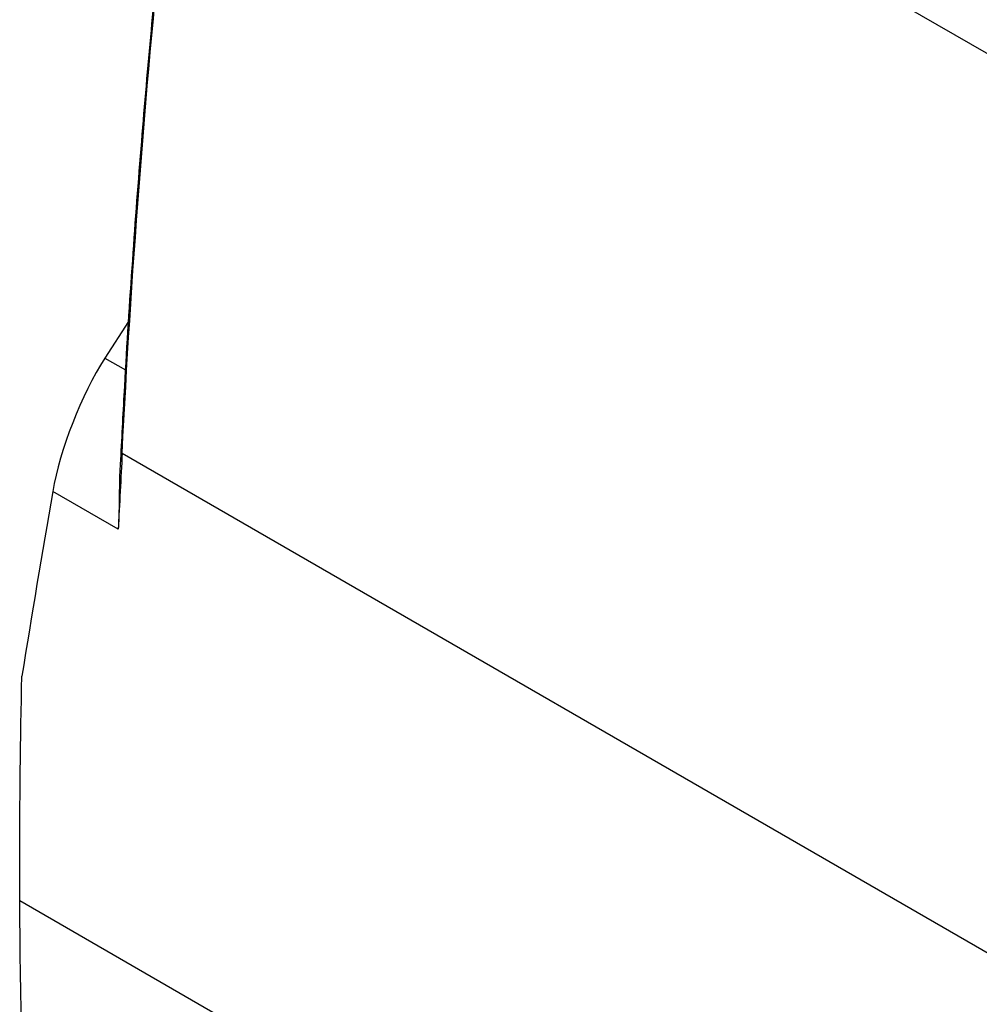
# Model space of a CAD drawing. Header units: millimetres. Extents: x 82 to 1002, y -172 to 1064.
# Tile 147 of 159: x 761 to 824, y 864 to 929. Entities that reach past the tile are written whole.
import ezdxf

# ---------------------------------------------------------------- set-up
doc = ezdxf.new("R2010")
doc.units = ezdxf.units.MM

msp = doc.modelspace()

# ---------------------------------------------------------------- linework, layer by layer
at = {"color": 7, "linetype": 'Continuous', "lineweight": 25}
for p, q in [((773.593, 956.082), (833.68, 921.394)), ((767.98, 908.769), (766.419, 906.335)), ((767.304, 895), (762.962, 897.507))]:
    msp.add_line(p, q, dxfattribs=at)
at = {"color": 8, "linetype": 'Continuous', "lineweight": 25}
for p, q in [((766.419, 906.335), (767.776, 905.551)), ((767.562, 900.046), (825.058, 866.854)), ((760.787, 870.411), (824.106, 833.858))]:
    msp.add_line(p, q, dxfattribs=at)
at = {"color": 7, "linetype": 'Continuous', "lineweight": 25}
for centre, major_axis, start_param, end_param in [((766.119, 901.479), (2.797, 7.039), 0.914185, 2.266839), ((1015.542, 1215.241), (223.762, 563.154), 2.266839, 2.293197)]:
    msp.add_ellipse(centre, major_axis=major_axis, ratio=0.252471, start_param=start_param, end_param=end_param, dxfattribs=at)
for points, knots in [([(774.917, 971.794), (774.876, 971.554), (774.751, 970.832), (774.565, 969.563), (774.291, 967.767), (773.968, 965.578), (773.569, 962.821), (773.111, 959.557), (772.596, 955.758), (772.048, 951.537), (771.444, 946.646), (770.795, 941.049), (770.114, 934.714), (769.444, 927.859), (768.802, 920.494), (768.207, 912.632), (767.759, 905.615), (767.535, 901.235), (767.452, 899.617)], [0, 0, 0, 0, 0.009592, 0.028814, 0.051349, 0.08216, 0.11757, 0.163387, 0.215131, 0.272797, 0.336373, 0.416259, 0.503838, 0.599093, 0.70201, 0.812571, 0.930763, 1, 1, 1, 1]), ([(767.458, 899.616), (767.446, 899.475), (767.391, 898.802), (767.373, 897.486), (767.35, 896.036), (767.315, 895.255), (767.304, 895)], [0, 0, 0, 0, 0.091034, 0.434036, 0.815603, 1, 1, 1, 1]), ([(760.782, 870.408), (760.779, 871.19), (760.774, 876.123), (760.831, 881.077), (760.925, 885.268)], [0.2094365, 0.2094365, 0.2094365, 0.2094365, 0.2369929, 0.3828805, 0.3828805, 0.3828805, 0.3828805]), ([(762.858, 833.041), (761.525, 845.076), (760.835, 857.543), (760.782, 870.407), (760.782, 870.408)], [0.3828805, 0.3828805, 0.3828805, 0.3828805, 0.8360215, 0.8360594, 0.8360594, 0.8360594, 0.8360594])]:
    msp.add_open_spline(points, degree=3, knots=knots, dxfattribs=at)
for points in [[(767.562, 900.046), (768.732, 923.39), (771.196, 947.41), (774.942, 971.965)], [(767.562, 900.046), (767.478, 898.355), (767.392, 896.673), (767.304, 895)]]:
    msp.add_open_spline(points, degree=3, dxfattribs=at)

doc.saveas('drawing.dxf')
